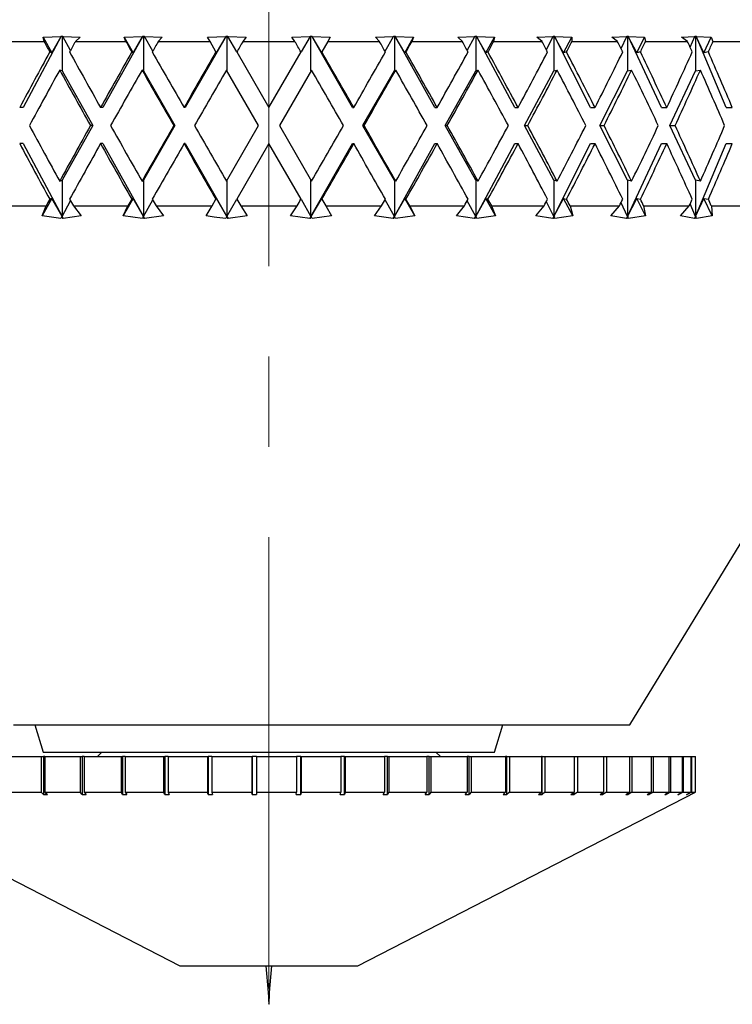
# Model space of a CAD drawing. Header units: inches. Extents: x 2.6 to 39.6, y 3.9 to 32.3.
# Tile 60 of 74: x 36.157 to 36.946, y 11.425 to 12.516. Entities that reach past the tile are written whole.
import ezdxf

# ---------------------------------------------------------------- set-up
doc = ezdxf.new("R2010")
doc.units = ezdxf.units.IN
doc.header["$MEASUREMENT"] = 0
doc.linetypes.add('CENTERX2', pattern=[0.8, 0.5, -0.1, 0.1, -0.1])

msp = doc.modelspace()

# ---------------------------------------------------------------- linework, layer by layer
at = {"color": 7, "linetype": 'CENTERX2', "lineweight": 18}
msp.add_line((36.4326, 11.4429), (36.4326, 24.8349), dxfattribs=at)
at = {"color": 7, "linetype": 'Continuous', "lineweight": 25}
for p, q in [((36.1298, 12.4918), (36.1836, 12.4918)), ((36.2026, 12.4978), (36.1602, 12.4188)), ((36.1827, 12.4966), (36.2025, 12.4977)), ((36.1836, 12.4918), (36.1827, 12.4966)), ((36.1827, 12.4966), (36.1923, 12.4795)), ((36.1923, 12.4795), (36.2025, 12.4977)), ((36.2025, 12.4977), (36.2026, 12.4978)), ((36.2026, 12.4978), (36.2035, 12.4978)), ((36.2035, 12.4978), (36.2044, 12.4978)), ((36.2035, 12.4978), (36.2035, 12.4595)), ((36.2044, 12.4978), (36.2044, 12.4977)), ((36.2044, 12.4977), (36.2234, 12.4966)), ((36.2129, 12.4821), (36.2044, 12.4977)), ((36.2234, 12.4966), (36.2182, 12.4918)), ((36.2182, 12.4918), (36.2743, 12.4918)), ((36.2928, 12.4978), (36.2486, 12.4188)), ((36.2724, 12.4966), (36.2927, 12.4977)), ((36.2743, 12.4918), (36.2724, 12.4966)), ((36.2724, 12.4966), (36.2822, 12.4795)), ((36.2822, 12.4795), (36.2927, 12.4977)), ((36.2927, 12.4977), (36.2928, 12.4978)), ((36.2928, 12.4978), (36.2937, 12.4978)), ((36.2937, 12.4978), (36.2946, 12.4978)), ((36.2937, 12.4978), (36.2937, 12.4595)), ((36.2946, 12.4978), (36.2947, 12.4977)), ((36.2947, 12.4977), (36.3145, 12.4966)), ((36.304, 12.4812), (36.2947, 12.4977)), ((36.3145, 12.4966), (36.31, 12.4918)), ((36.31, 12.4918), (36.3674, 12.4918)), ((36.3851, 12.4978), (36.3399, 12.4188)), ((36.3646, 12.4966), (36.3851, 12.4977)), ((36.3674, 12.4918), (36.3646, 12.4966)), ((36.374, 12.4804), (36.3674, 12.4918)), ((36.3745, 12.4795), (36.3851, 12.4977)), ((36.3851, 12.4978), (36.3861, 12.4978)), ((36.3851, 12.4977), (36.3851, 12.4978)), ((36.3861, 12.4978), (36.387, 12.4978)), ((36.3861, 12.4978), (36.3861, 12.4595)), ((36.387, 12.4978), (36.3871, 12.4977)), ((36.3871, 12.4977), (36.4073, 12.4966)), ((36.3971, 12.4804), (36.3871, 12.4977)), ((36.4073, 12.4966), (36.4037, 12.4918)), ((36.4037, 12.4918), (36.4615, 12.4918)), ((36.4579, 12.4966), (36.4782, 12.4977)), ((36.4615, 12.4918), (36.4579, 12.4966)), ((36.4782, 12.4977), (36.4682, 12.4804)), ((36.4782, 12.4978), (36.4792, 12.4978)), ((36.4782, 12.4977), (36.4782, 12.4978)), ((36.4792, 12.4978), (36.4801, 12.4978)), ((36.4792, 12.4595), (36.4792, 12.4978)), ((36.4801, 12.4978), (36.4802, 12.4977)), ((36.5254, 12.4188), (36.4801, 12.4978)), ((36.4802, 12.4977), (36.5006, 12.4966)), ((36.4802, 12.4977), (36.4908, 12.4795)), ((36.4979, 12.4918), (36.4913, 12.4804)), ((36.5006, 12.4966), (36.4979, 12.4918)), ((36.4979, 12.4918), (36.5552, 12.4918)), ((36.5508, 12.4966), (36.5706, 12.4977)), ((36.5552, 12.4918), (36.5508, 12.4966)), ((36.5613, 12.4812), (36.5706, 12.4977)), ((36.5706, 12.4978), (36.5716, 12.4978)), ((36.5706, 12.4977), (36.5706, 12.4978)), ((36.5716, 12.4978), (36.5725, 12.4978)), ((36.5716, 12.4978), (36.5716, 12.4595)), ((36.5725, 12.4978), (36.5725, 12.4977)), ((36.6166, 12.4188), (36.5725, 12.4978)), ((36.5725, 12.4977), (36.5928, 12.4966)), ((36.5831, 12.4795), (36.5725, 12.4977)), ((36.5831, 12.4795), (36.5928, 12.4966)), ((36.5928, 12.4966), (36.591, 12.4918)), ((36.591, 12.4918), (36.647, 12.4918)), ((36.6418, 12.4966), (36.6608, 12.4977)), ((36.647, 12.4918), (36.6418, 12.4966)), ((36.6524, 12.4821), (36.6608, 12.4977)), ((36.6608, 12.4978), (36.6617, 12.4978)), ((36.6608, 12.4977), (36.6608, 12.4978)), ((36.6617, 12.4978), (36.6626, 12.4978)), ((36.6617, 12.4978), (36.6617, 12.4595)), ((36.6626, 12.4978), (36.6627, 12.4977)), ((36.705, 12.4188), (36.6626, 12.4978)), ((36.6627, 12.4977), (36.6825, 12.4966)), ((36.673, 12.4795), (36.6627, 12.4977)), ((36.673, 12.4795), (36.6825, 12.4966)), ((36.6825, 12.4966), (36.6816, 12.4918)), ((36.6816, 12.4918), (36.7354, 12.4918)), ((36.7295, 12.4966), (36.7474, 12.4977)), ((36.7354, 12.4918), (36.7295, 12.4966)), ((36.74, 12.4831), (36.7474, 12.4977)), ((36.7474, 12.4978), (36.7483, 12.4978)), ((36.7474, 12.4977), (36.7474, 12.4978)), ((36.7483, 12.4978), (36.7491, 12.4978)), ((36.7483, 12.4978), (36.7483, 12.4595)), ((36.7491, 12.4978), (36.7492, 12.4977)), ((36.7891, 12.4188), (36.7491, 12.4978)), ((36.7492, 12.4977), (36.7683, 12.4966)), ((36.7591, 12.4795), (36.7492, 12.4977)), ((36.7591, 12.4795), (36.7683, 12.4966)), ((36.7683, 12.4966), (36.7683, 12.4918)), ((36.7683, 12.4918), (36.819, 12.4918)), ((36.8126, 12.4966), (36.8291, 12.4977)), ((36.819, 12.4918), (36.8126, 12.4966)), ((36.8228, 12.4843), (36.8291, 12.4977)), ((36.8291, 12.4978), (36.8299, 12.4978)), ((36.8291, 12.4977), (36.8291, 12.4978)), ((36.8299, 12.4978), (36.8307, 12.4978)), ((36.8299, 12.4978), (36.8299, 12.4595)), ((36.8307, 12.4978), (36.8308, 12.4977)), ((36.8676, 12.4188), (36.8307, 12.4978)), ((36.8308, 12.4977), (36.8487, 12.4966)), ((36.8401, 12.4795), (36.8308, 12.4977)), ((36.8401, 12.4795), (36.8487, 12.4966)), ((36.8487, 12.4966), (36.8497, 12.4918)), ((36.8497, 12.4918), (36.8965, 12.4918)), ((36.8896, 12.4966), (36.9045, 12.4977)), ((36.8965, 12.4918), (36.8896, 12.4966)), ((36.8994, 12.4856), (36.9045, 12.4977)), ((36.9045, 12.4978), (36.9052, 12.4978)), ((36.9045, 12.4977), (36.9045, 12.4978)), ((36.9052, 12.4978), (36.9059, 12.4978)), ((36.9052, 12.4978), (36.9052, 12.4595)), ((36.9059, 12.4978), (36.9061, 12.4977)), ((36.9392, 12.4188), (36.9059, 12.4978)), ((36.9061, 12.4977), (36.9226, 12.4966)), ((36.9146, 12.4795), (36.9061, 12.4977)), ((36.9146, 12.4795), (36.9226, 12.4966)), ((36.9226, 12.4966), (36.9246, 12.4918)), ((36.9246, 12.4918), (36.9667, 12.4918)), ((36.1899, 12.4804), (36.1923, 12.4795)), ((36.2807, 12.4804), (36.2822, 12.4795)), ((36.374, 12.4804), (36.3745, 12.4795)), ((36.3971, 12.4804), (36.4326, 12.4188)), ((36.4326, 12.4188), (36.4682, 12.4804)), ((36.4908, 12.4795), (36.4913, 12.4804)), ((36.5845, 12.4804), (36.5831, 12.4795)), ((36.6754, 12.4804), (36.673, 12.4795)), ((36.7624, 12.4804), (36.7591, 12.4795)), ((36.8442, 12.4804), (36.8401, 12.4795)), ((36.9195, 12.4804), (36.9146, 12.4795)), ((36.2035, 12.4595), (36.2009, 12.4604)), ((36.2035, 12.4595), (36.2374, 12.3988)), ((36.2937, 12.4595), (36.2921, 12.4604)), ((36.2937, 12.4595), (36.3284, 12.3988)), ((36.4211, 12.3988), (36.3855, 12.4604)), ((36.4797, 12.4604), (36.4442, 12.3988)), ((36.5368, 12.3988), (36.5716, 12.4595)), ((36.5716, 12.4595), (36.5732, 12.4604)), ((36.6278, 12.3988), (36.6617, 12.4595)), ((36.6617, 12.4595), (36.6644, 12.4604)), ((36.7158, 12.3988), (36.7483, 12.4595)), ((36.7483, 12.4595), (36.752, 12.4604)), ((36.7992, 12.3988), (36.8299, 12.4595)), ((36.8299, 12.4595), (36.8345, 12.4604)), ((36.8769, 12.3988), (36.9052, 12.4595)), ((36.9052, 12.4595), (36.9107, 12.4604)), ((36.1602, 12.4188), (36.1565, 12.4188)), ((36.2486, 12.4188), (36.2461, 12.4188)), ((36.3399, 12.4188), (36.3386, 12.4188)), ((36.5254, 12.4188), (36.5266, 12.4188)), ((36.6166, 12.4188), (36.6191, 12.4188)), ((36.705, 12.4188), (36.7087, 12.4188)), ((36.7891, 12.4188), (36.7939, 12.4188)), ((36.8676, 12.4188), (36.8735, 12.4188)), ((36.9392, 12.4188), (36.946, 12.4188)), ((36.2374, 12.3988), (36.2035, 12.3382)), ((36.2374, 12.3988), (36.2349, 12.3988)), ((36.3284, 12.3988), (36.2937, 12.3382)), ((36.3284, 12.3988), (36.3272, 12.3988)), ((36.3855, 12.3373), (36.4211, 12.3988)), ((36.4442, 12.3988), (36.4797, 12.3373)), ((36.5368, 12.3988), (36.5381, 12.3988)), ((36.5716, 12.3382), (36.5368, 12.3988)), ((36.6617, 12.3382), (36.6278, 12.3988)), ((36.6278, 12.3988), (36.6303, 12.3988)), ((36.7483, 12.3382), (36.7158, 12.3988)), ((36.7158, 12.3988), (36.7194, 12.3988)), ((36.8299, 12.3382), (36.7992, 12.3988)), ((36.7992, 12.3988), (36.804, 12.3988)), ((36.9052, 12.3382), (36.8769, 12.3988)), ((36.8769, 12.3988), (36.8827, 12.3988)), ((36.1602, 12.3788), (36.1565, 12.3788)), ((36.1602, 12.3788), (36.2035, 12.2982)), ((36.2486, 12.3788), (36.2461, 12.3788)), ((36.2486, 12.3788), (36.2937, 12.2982)), ((36.3399, 12.3788), (36.3386, 12.3788)), ((36.3399, 12.3788), (36.3861, 12.2982)), ((36.4326, 12.3788), (36.3971, 12.3173)), ((36.4682, 12.3173), (36.4326, 12.3788)), ((36.4792, 12.2982), (36.5254, 12.3788)), ((36.5254, 12.3788), (36.5266, 12.3788)), ((36.5716, 12.2982), (36.6166, 12.3788)), ((36.6166, 12.3788), (36.6191, 12.3788)), ((36.6617, 12.2982), (36.705, 12.3788)), ((36.705, 12.3788), (36.7087, 12.3788)), ((36.7483, 12.2982), (36.7891, 12.3788)), ((36.7891, 12.3788), (36.7939, 12.3788)), ((36.8299, 12.2982), (36.8676, 12.3788)), ((36.8676, 12.3788), (36.8735, 12.3788)), ((36.9052, 12.2982), (36.9392, 12.3788)), ((36.9392, 12.3788), (36.946, 12.3788)), ((36.2009, 12.3373), (36.2035, 12.3382)), ((36.2035, 12.3382), (36.2035, 12.2982)), ((36.2921, 12.3373), (36.2937, 12.3382)), ((36.2937, 12.3382), (36.2937, 12.2982)), ((36.3861, 12.3382), (36.3861, 12.2982)), ((36.4792, 12.2982), (36.4792, 12.3382)), ((36.5732, 12.3373), (36.5716, 12.3382)), ((36.5716, 12.3382), (36.5716, 12.2982)), ((36.6617, 12.3382), (36.6617, 12.2982)), ((36.6644, 12.3373), (36.6617, 12.3382)), ((36.7483, 12.3382), (36.7483, 12.2982)), ((36.752, 12.3373), (36.7483, 12.3382)), ((36.8299, 12.3382), (36.8299, 12.2982)), ((36.8345, 12.3373), (36.8299, 12.3382)), ((36.9052, 12.3382), (36.9052, 12.2982)), ((36.9107, 12.3373), (36.9052, 12.3382)), ((36.1923, 12.3181), (36.1814, 12.2987)), ((36.1923, 12.3181), (36.1899, 12.3173)), ((36.2035, 12.2982), (36.1923, 12.3181)), ((36.2035, 12.2982), (36.2129, 12.3155)), ((36.2822, 12.3181), (36.2711, 12.2987)), ((36.2822, 12.3181), (36.2807, 12.3173)), ((36.2937, 12.2982), (36.2822, 12.3181)), ((36.2937, 12.2982), (36.304, 12.3164)), ((36.3697, 12.3098), (36.374, 12.3173)), ((36.3745, 12.3181), (36.374, 12.3173)), ((36.3861, 12.2982), (36.3745, 12.3181)), ((36.3861, 12.2982), (36.3971, 12.3173)), ((36.4682, 12.3173), (36.4792, 12.2982)), ((36.4908, 12.3181), (36.4792, 12.2982)), ((36.4913, 12.3173), (36.4908, 12.3181)), ((36.4913, 12.3173), (36.4956, 12.3098)), ((36.5716, 12.2982), (36.5613, 12.3164)), ((36.5716, 12.2982), (36.5831, 12.3181)), ((36.5831, 12.3181), (36.5845, 12.3173)), ((36.5942, 12.2987), (36.5831, 12.3181)), ((36.6617, 12.2982), (36.6524, 12.3155)), ((36.6617, 12.2982), (36.673, 12.3181)), ((36.673, 12.3181), (36.6754, 12.3173)), ((36.6838, 12.2987), (36.673, 12.3181)), ((36.7483, 12.2982), (36.7591, 12.3181)), ((36.7591, 12.3181), (36.7624, 12.3173)), ((36.7695, 12.2987), (36.7591, 12.3181)), ((36.8299, 12.2982), (36.8401, 12.3181)), ((36.8401, 12.3181), (36.8442, 12.3173)), ((36.8499, 12.2987), (36.8401, 12.3181)), ((36.9052, 12.2982), (36.9146, 12.3181)), ((36.9146, 12.3181), (36.9195, 12.3173)), ((36.9237, 12.2987), (36.9146, 12.3181)), ((36.1277, 12.3098), (36.1858, 12.3098)), ((36.1814, 12.2987), (36.1858, 12.3098)), ((36.216, 12.3098), (36.2247, 12.2987)), ((36.216, 12.3098), (36.2765, 12.3098)), ((36.2711, 12.2987), (36.2765, 12.3098)), ((36.3077, 12.3098), (36.3158, 12.2987)), ((36.3077, 12.3098), (36.3697, 12.3098)), ((36.3633, 12.2987), (36.3697, 12.3098)), ((36.4014, 12.3098), (36.4087, 12.2987)), ((36.4014, 12.3098), (36.4638, 12.3098)), ((36.4566, 12.2987), (36.4638, 12.3098)), ((36.4956, 12.3098), (36.502, 12.2987)), ((36.4956, 12.3098), (36.5575, 12.3098)), ((36.5495, 12.2987), (36.5575, 12.3098)), ((36.5887, 12.3098), (36.5942, 12.2987)), ((36.5887, 12.3098), (36.6492, 12.3098)), ((36.6406, 12.2987), (36.6492, 12.3098)), ((36.6794, 12.3098), (36.6838, 12.2987)), ((36.6794, 12.3098), (36.7375, 12.3098)), ((36.7283, 12.2987), (36.7375, 12.3098)), ((36.7483, 12.2982), (36.74, 12.3145)), ((36.7663, 12.3098), (36.7695, 12.2987)), ((36.7663, 12.3098), (36.821, 12.3098)), ((36.8115, 12.2987), (36.821, 12.3098)), ((36.8299, 12.2982), (36.8228, 12.3134)), ((36.8478, 12.3098), (36.8499, 12.2987)), ((36.8478, 12.3098), (36.8983, 12.3098)), ((36.8886, 12.2987), (36.8983, 12.3098)), ((36.9052, 12.2982), (36.8994, 12.3121)), ((36.9228, 12.3098), (36.9237, 12.2987)), ((36.9228, 12.3098), (36.9683, 12.3098)), ((36.2022, 12.2959), (36.1814, 12.2987)), ((36.2031, 12.298), (36.2022, 12.2959)), ((36.2031, 12.298), (36.2035, 12.2982)), ((36.2047, 12.2959), (36.2031, 12.298)), ((36.2035, 12.2982), (36.2047, 12.2959)), ((36.2247, 12.2987), (36.2047, 12.2959)), ((36.2924, 12.2959), (36.2711, 12.2987)), ((36.2934, 12.298), (36.2924, 12.2959)), ((36.2934, 12.298), (36.2937, 12.2982)), ((36.2949, 12.2959), (36.2934, 12.298)), ((36.2937, 12.2982), (36.2949, 12.2959)), ((36.3158, 12.2987), (36.2949, 12.2959)), ((36.386, 12.298), (36.3848, 12.2959)), ((36.386, 12.298), (36.3861, 12.2982)), ((36.3874, 12.2959), (36.386, 12.298)), ((36.3861, 12.2982), (36.3874, 12.2959)), ((36.4087, 12.2987), (36.3874, 12.2959)), ((36.4779, 12.2959), (36.4566, 12.2987)), ((36.4779, 12.2959), (36.4792, 12.2982)), ((36.4793, 12.298), (36.4779, 12.2959)), ((36.4792, 12.2982), (36.4793, 12.298)), ((36.4805, 12.2959), (36.4793, 12.298)), ((36.502, 12.2987), (36.4805, 12.2959)), ((36.5703, 12.2959), (36.5495, 12.2987)), ((36.5703, 12.2959), (36.5716, 12.2982)), ((36.5718, 12.298), (36.5703, 12.2959)), ((36.5718, 12.298), (36.5716, 12.2982)), ((36.5729, 12.2959), (36.5718, 12.298)), ((36.5942, 12.2987), (36.5729, 12.2959)), ((36.6605, 12.2959), (36.6406, 12.2987)), ((36.6605, 12.2959), (36.6617, 12.2982)), ((36.6622, 12.298), (36.6605, 12.2959)), ((36.6622, 12.298), (36.6617, 12.2982)), ((36.663, 12.2959), (36.6622, 12.298)), ((36.6838, 12.2987), (36.663, 12.2959)), ((36.7472, 12.2959), (36.7283, 12.2987)), ((36.7472, 12.2959), (36.7483, 12.2982)), ((36.7489, 12.298), (36.7472, 12.2959)), ((36.7489, 12.298), (36.7483, 12.2982)), ((36.7495, 12.2959), (36.7489, 12.298)), ((36.7695, 12.2987), (36.7495, 12.2959)), ((36.8289, 12.2959), (36.8115, 12.2987)), ((36.8289, 12.2959), (36.8299, 12.2982)), ((36.8306, 12.298), (36.8289, 12.2959)), ((36.8306, 12.298), (36.8299, 12.2982)), ((36.8311, 12.2959), (36.8306, 12.298)), ((36.8499, 12.2987), (36.8311, 12.2959)), ((36.8326, 11.7348), (37.1755, 12.298)), ((36.9043, 12.2959), (36.8886, 12.2987)), ((36.9043, 12.2959), (36.9052, 12.2982)), ((36.9061, 12.298), (36.9043, 12.2959)), ((36.9061, 12.298), (36.9052, 12.2982)), ((36.9063, 12.2959), (36.9061, 12.298)), ((36.9237, 12.2987), (36.9063, 12.2959)), ((36.1498, 11.7348), (36.7155, 11.7348)), ((36.1734, 11.7348), (36.1826, 11.7048)), ((36.6826, 11.7048), (36.6918, 11.7348)), ((36.7155, 11.7348), (36.8326, 11.7348)), ((36.1826, 11.7048), (36.6826, 11.7048)), ((36.2476, 11.7048), (36.2426, 11.6998)), ((36.6226, 11.6998), (36.6176, 11.7048)), ((36.1438, 11.6998), (36.1803, 11.6998)), ((36.1803, 11.6998), (36.1803, 11.6604)), ((36.1803, 11.6998), (36.1829, 11.6998)), ((36.1829, 11.6998), (36.1829, 11.6579)), ((36.1845, 11.6998), (36.1829, 11.6998)), ((36.1845, 11.6998), (36.1845, 11.6604)), ((36.1845, 11.6998), (36.2234, 11.6998)), ((36.2234, 11.6998), (36.2234, 11.6604)), ((36.2234, 11.6998), (36.2256, 11.6998)), ((36.2256, 11.6998), (36.2256, 11.6579)), ((36.2279, 11.6998), (36.2256, 11.6998)), ((36.2279, 11.6998), (36.2279, 11.6604)), ((36.2279, 11.6998), (36.2688, 11.6998)), ((36.2688, 11.6998), (36.2688, 11.6604)), ((36.2688, 11.6998), (36.2706, 11.6998)), ((36.2706, 11.6998), (36.2706, 11.6579)), ((36.2735, 11.6998), (36.2706, 11.6998)), ((36.2735, 11.6998), (36.2735, 11.6604)), ((36.2735, 11.6998), (36.316, 11.6998)), ((36.316, 11.6998), (36.316, 11.6604)), ((36.316, 11.6998), (36.3173, 11.6998)), ((36.3173, 11.6998), (36.3173, 11.6579)), ((36.3209, 11.6998), (36.3173, 11.6998)), ((36.3209, 11.6998), (36.3209, 11.6604)), ((36.3209, 11.6998), (36.3645, 11.6998)), ((36.3645, 11.6998), (36.3645, 11.6604)), ((36.3645, 11.6998), (36.3653, 11.6998)), ((36.3653, 11.6998), (36.3653, 11.6579)), ((36.3695, 11.6998), (36.3653, 11.6998)), ((36.3695, 11.6998), (36.3695, 11.6604)), ((36.3695, 11.6998), (36.4138, 11.6998)), ((36.4138, 11.6998), (36.4138, 11.6604)), ((36.4138, 11.6998), (36.414, 11.6998)), ((36.414, 11.6998), (36.414, 11.6579)), ((36.4188, 11.6998), (36.414, 11.6998)), ((36.4188, 11.6998), (36.4188, 11.6604)), ((36.4188, 11.6998), (36.4633, 11.6998)), ((36.4633, 11.6998), (36.4633, 11.6604)), ((36.4679, 11.6998), (36.4633, 11.6998)), ((36.4679, 11.6579), (36.4679, 11.6998)), ((36.4679, 11.6998), (36.4682, 11.6998)), ((36.4682, 11.6998), (36.4682, 11.6604)), ((36.4682, 11.6998), (36.5124, 11.6998)), ((36.5124, 11.6998), (36.5124, 11.6604)), ((36.5165, 11.6998), (36.5124, 11.6998)), ((36.5165, 11.6579), (36.5165, 11.6998)), ((36.5165, 11.6998), (36.5173, 11.6998)), ((36.5173, 11.6998), (36.5173, 11.6604)), ((36.5173, 11.6998), (36.5606, 11.6998)), ((36.5606, 11.6998), (36.5606, 11.6604)), ((36.5641, 11.6998), (36.5606, 11.6998)), ((36.5641, 11.6579), (36.5641, 11.6998)), ((36.5641, 11.6998), (36.5654, 11.6998)), ((36.5654, 11.6998), (36.5654, 11.6604)), ((36.5654, 11.6998), (36.6075, 11.6998)), ((36.6075, 11.6998), (36.6075, 11.6604)), ((36.6102, 11.6998), (36.6075, 11.6998)), ((36.6102, 11.6579), (36.6102, 11.6998)), ((36.6102, 11.6998), (36.6121, 11.6998)), ((36.6121, 11.6998), (36.6121, 11.6604)), ((36.6121, 11.6998), (36.6524, 11.6998)), ((36.6524, 11.6998), (36.6524, 11.6604)), ((36.6545, 11.6998), (36.6524, 11.6998)), ((36.6545, 11.6579), (36.6545, 11.6998)), ((36.6545, 11.6998), (36.6568, 11.6998)), ((36.6568, 11.6998), (36.6568, 11.6604)), ((36.6568, 11.6998), (36.6949, 11.6998)), ((36.6949, 11.6998), (36.6949, 11.6604)), ((36.6963, 11.6998), (36.6949, 11.6998)), ((36.6963, 11.6579), (36.6963, 11.6998)), ((36.6963, 11.6998), (36.699, 11.6998)), ((36.699, 11.6998), (36.699, 11.6604)), ((36.699, 11.6998), (36.7345, 11.6998)), ((36.7345, 11.6998), (36.7345, 11.6604)), ((36.7352, 11.6998), (36.7345, 11.6998)), ((36.7352, 11.6579), (36.7352, 11.6998)), ((36.7352, 11.6998), (36.7384, 11.6998)), ((36.7384, 11.6998), (36.7384, 11.6604)), ((36.7384, 11.6998), (36.7709, 11.6998)), ((36.7709, 11.6998), (36.7709, 11.6604)), ((36.7709, 11.6998), (36.7744, 11.6998)), ((36.7744, 11.6998), (36.7744, 11.6604)), ((36.7744, 11.6998), (36.8035, 11.6998)), ((36.8035, 11.6998), (36.8035, 11.6604)), ((36.8035, 11.6998), (36.8066, 11.6998)), ((36.8066, 11.6998), (36.8066, 11.6604)), ((36.8066, 11.6998), (36.8321, 11.6998)), ((36.8321, 11.6998), (36.8321, 11.6604)), ((36.8321, 11.6998), (36.8347, 11.6998)), ((36.8347, 11.6998), (36.8347, 11.6604)), ((36.8347, 11.6998), (36.8563, 11.6998)), ((36.8563, 11.6998), (36.8563, 11.6604)), ((36.8563, 11.6998), (36.8585, 11.6998)), ((36.8585, 11.6998), (36.8585, 11.6604)), ((36.8585, 11.6998), (36.8758, 11.6998)), ((36.8758, 11.6998), (36.8758, 11.6604)), ((36.8758, 11.6998), (36.8775, 11.6998)), ((36.8775, 11.6998), (36.8775, 11.6604)), ((36.8775, 11.6998), (36.8905, 11.6998)), ((36.8905, 11.6998), (36.8905, 11.6604)), ((36.8905, 11.6998), (36.8917, 11.6998)), ((36.8917, 11.6998), (36.8917, 11.6604)), ((36.8917, 11.6998), (36.9002, 11.6998)), ((36.9002, 11.6998), (36.9002, 11.6604)), ((36.9002, 11.6998), (36.9009, 11.6998)), ((36.9009, 11.6998), (36.9009, 11.6604)), ((36.9009, 11.6998), (36.9047, 11.6998)), ((36.9047, 11.6998), (36.9047, 11.6604)), ((36.9047, 11.6998), (36.9049, 11.6998)), ((36.9049, 11.6998), (36.9049, 11.6604)), ((36.9049, 11.6998), (36.9051, 11.6998)), ((36.9051, 11.6604), (36.9051, 11.6998)), ((35.9601, 11.6604), (36.3341, 11.4681)), ((36.1438, 11.6604), (36.1803, 11.6604)), ((36.1829, 11.6579), (36.1803, 11.6604)), ((36.1829, 11.6579), (36.1872, 11.6579)), ((36.1845, 11.6604), (36.1872, 11.6579)), ((36.1845, 11.6604), (36.2234, 11.6604)), ((36.2256, 11.6579), (36.2234, 11.6604)), ((36.2256, 11.6579), (36.2301, 11.6579)), ((36.2279, 11.6604), (36.2301, 11.6579)), ((36.2279, 11.6604), (36.2688, 11.6604)), ((36.2706, 11.6579), (36.2688, 11.6604)), ((36.2706, 11.6579), (36.2752, 11.6579)), ((36.2735, 11.6604), (36.2752, 11.6579)), ((36.2735, 11.6604), (36.316, 11.6604)), ((36.3173, 11.6579), (36.316, 11.6604)), ((36.3173, 11.6579), (36.3221, 11.6579)), ((36.3209, 11.6604), (36.3221, 11.6579)), ((36.3209, 11.6604), (36.3645, 11.6604)), ((36.3653, 11.6579), (36.3645, 11.6604)), ((36.3653, 11.6579), (36.3702, 11.6579)), ((36.3695, 11.6604), (36.3702, 11.6579)), ((36.3695, 11.6604), (36.4138, 11.6604)), ((36.414, 11.6579), (36.4138, 11.6604)), ((36.414, 11.6579), (36.419, 11.6579)), ((36.4188, 11.6604), (36.419, 11.6579)), ((36.4188, 11.6604), (36.4633, 11.6604)), ((36.4629, 11.6579), (36.4633, 11.6604)), ((36.4682, 11.6604), (36.4679, 11.6579)), ((36.4682, 11.6604), (36.5124, 11.6604)), ((36.5115, 11.6579), (36.5124, 11.6604)), ((36.5115, 11.6579), (36.5165, 11.6579)), ((36.5173, 11.6604), (36.5165, 11.6579)), ((36.5173, 11.6604), (36.5606, 11.6604)), ((36.5311, 11.4681), (36.9051, 11.6604)), ((36.5593, 11.6579), (36.5606, 11.6604)), ((36.5593, 11.6579), (36.5641, 11.6579)), ((36.5654, 11.6604), (36.5641, 11.6579)), ((36.5654, 11.6604), (36.6075, 11.6604)), ((36.6056, 11.6579), (36.6075, 11.6604)), ((36.6056, 11.6579), (36.6102, 11.6579)), ((36.6121, 11.6604), (36.6102, 11.6579)), ((36.6121, 11.6604), (36.6524, 11.6604)), ((36.6501, 11.6579), (36.6524, 11.6604)), ((36.6501, 11.6579), (36.6545, 11.6579)), ((36.6568, 11.6604), (36.6545, 11.6579)), ((36.6568, 11.6604), (36.6949, 11.6604)), ((36.6921, 11.6579), (36.6949, 11.6604)), ((36.6921, 11.6579), (36.6963, 11.6579)), ((36.699, 11.6604), (36.6963, 11.6579)), ((36.699, 11.6604), (36.7345, 11.6604)), ((36.7313, 11.6579), (36.7345, 11.6604)), ((36.7313, 11.6579), (36.7352, 11.6579)), ((36.7384, 11.6604), (36.7352, 11.6579)), ((36.7384, 11.6604), (36.7709, 11.6604)), ((36.7673, 11.6579), (36.7709, 11.6604)), ((36.7673, 11.6579), (36.7708, 11.6579)), ((36.7744, 11.6604), (36.7708, 11.6579)), ((36.7708, 11.6579), (36.7708, 11.6604)), ((36.7744, 11.6604), (36.8035, 11.6604)), ((36.7996, 11.6579), (36.8035, 11.6604)), ((36.7996, 11.6579), (36.8027, 11.6579)), ((36.8066, 11.6604), (36.8027, 11.6579)), ((36.8027, 11.6579), (36.8027, 11.6599)), ((36.8066, 11.6604), (36.8321, 11.6604)), ((36.8279, 11.6579), (36.8321, 11.6604)), ((36.8279, 11.6579), (36.8305, 11.6579)), ((36.8347, 11.6604), (36.8305, 11.6579)), ((36.8305, 11.6579), (36.8305, 11.6595)), ((36.8347, 11.6604), (36.8563, 11.6604)), ((36.8518, 11.6579), (36.8563, 11.6604)), ((36.8518, 11.6579), (36.854, 11.6579)), ((36.8585, 11.6604), (36.854, 11.6579)), ((36.854, 11.6579), (36.854, 11.6591)), ((36.8585, 11.6604), (36.8758, 11.6604)), ((36.8711, 11.6579), (36.8758, 11.6604)), ((36.8711, 11.6579), (36.8729, 11.6579)), ((36.8775, 11.6604), (36.8729, 11.6579)), ((36.8729, 11.6579), (36.8729, 11.6588)), ((36.8775, 11.6604), (36.8905, 11.6604)), ((36.8857, 11.6579), (36.8905, 11.6604)), ((36.8857, 11.6579), (36.8869, 11.6579)), ((36.8917, 11.6604), (36.8869, 11.6579)), ((36.8869, 11.6579), (36.8869, 11.6585)), ((36.8917, 11.6604), (36.9002, 11.6604)), ((36.8952, 11.6579), (36.9002, 11.6604)), ((36.8952, 11.6579), (36.896, 11.6579)), ((36.9009, 11.6604), (36.896, 11.6579)), ((36.896, 11.6579), (36.896, 11.6582)), ((36.8997, 11.6579), (36.9047, 11.6604)), ((36.8997, 11.6579), (36.8999, 11.6579)), ((36.9049, 11.6604), (36.8999, 11.6579)), ((36.8999, 11.6579), (36.8999, 11.658)), ((36.9009, 11.6604), (36.9047, 11.6604)), ((36.9049, 11.6604), (36.9051, 11.6604)), ((36.3341, 11.4681), (36.5311, 11.4681)), ((36.4293, 11.4681), (36.4318, 11.4384)), ((36.4334, 11.4384), (36.4359, 11.4681))]:
    msp.add_line(p, q, dxfattribs=at)
for centre, major_axis, ratio, start_param, end_param in [((36.4326, 12.3788), (-0.7366, 1.2966), 0.108964, 1.421885, 1.430714), ((36.4326, 12.3788), (0.7195, 1.2937), 0.163673, 1.574486, 1.583314), ((36.4326, 12.3788), (-0.7467, 1.2984), 0.054432, 1.452418, 1.461246), ((36.4326, 12.3788), (0.7366, 1.2966), 0.108964, 1.545533, 1.554361), ((36.4326, 12.3788), (0.7467, 1.2984), 0.054432, 1.515001, 1.523829), ((36.4326, 12.3788), (-0.7467, 1.2984), 0.054432, 4.759356, 4.768185), ((36.4326, 12.3788), (-0.7366, 1.2966), 0.108964, 4.728824, 4.737652), ((36.4326, 12.3788), (0.7467, 1.2984), 0.054432, 4.821939, 4.830768), ((36.4326, 12.3788), (-0.7195, 1.2937), 0.163673, 4.699871, 4.708699), ((36.4326, 12.3788), (0.7366, 1.2966), 0.108964, 4.852472, 4.8613), ((36.4326, 12.3788), (-0.695, 1.2901), 0.218571, 4.673447, 4.682275), ((36.4326, 12.3788), (0.7195, 1.2937), 0.163673, 4.881425, 4.890253), ((36.4326, 12.3788), (-0.6623, 1.2863), 0.273566, 4.650713, 4.659541), ((36.4326, 12.3788), (0.695, 1.2901), 0.218571, 4.907849, 4.916677), ((36.4326, 12.3788), (-0.6205, 1.283), 0.328382, 4.633145, 4.641973), ((36.4326, 12.3788), (0.6623, 1.2863), 0.273566, 4.930583, 4.939411), ((36.4326, 12.4188), (0.7195, 1.2937), 0.163673, 1.614169, 1.661573), ((36.4326, 12.4188), (-0.7366, 1.2966), 0.108964, 1.461568, 1.508973), ((36.4326, 12.4188), (0.7366, 1.2966), 0.108964, 1.585215, 1.63262), ((36.4326, 12.4188), (-0.7467, 1.2984), 0.054432, 1.4921, 1.539505), ((36.4326, 12.4188), (0.7467, 1.2984), 0.054432, 1.554683, 1.602088), ((36.4326, 12.4188), (-0.7467, 1.2984), 0.054432, 4.681098, 4.728502), ((36.4326, 12.4188), (0.7467, 1.2984), 0.054432, 4.74368, 4.791085), ((36.4326, 12.4188), (-0.7366, 1.2966), 0.108964, 4.650565, 4.69797), ((36.4326, 12.4188), (0.7366, 1.2966), 0.108964, 4.774213, 4.821618), ((36.4326, 12.4188), (-0.7195, 1.2937), 0.163673, 4.621612, 4.669017), ((36.4326, 12.4188), (0.7195, 1.2937), 0.163673, 4.803166, 4.850571), ((36.4326, 12.4188), (-0.695, 1.2901), 0.218571, 4.595188, 4.642592), ((36.4326, 12.4188), (0.695, 1.2901), 0.218571, 4.82959, 4.876995), ((36.4326, 12.4188), (-0.6623, 1.2863), 0.273566, 4.572454, 4.619859), ((36.4326, 12.4188), (0.6623, 1.2863), 0.273566, 4.852324, 4.899729), ((36.4326, 12.4188), (-0.6205, 1.283), 0.328382, 4.554886, 4.602291), ((36.4326, 12.3788), (0.7195, 1.2937), 0.163673, 1.598741, 1.646177), ((36.4326, 12.3788), (-0.7366, 1.2966), 0.108964, 1.446141, 1.493576), ((36.4326, 12.3788), (0.7366, 1.2966), 0.108964, 1.569788, 1.617224), ((36.4326, 12.3788), (-0.7467, 1.2984), 0.054432, 1.476673, 1.524108), ((36.4326, 12.3788), (0.7467, 1.2984), 0.054432, 1.539256, 1.586691), ((36.4326, 12.3788), (-0.7467, 1.2984), 0.054432, 4.696494, 4.743929), ((36.4326, 12.3788), (0.7467, 1.2984), 0.054432, 4.759077, 4.806512), ((36.4326, 12.3788), (-0.7366, 1.2966), 0.108964, 4.665962, 4.713397), ((36.4326, 12.3788), (0.7366, 1.2966), 0.108964, 4.789609, 4.837045), ((36.4326, 12.3788), (-0.7195, 1.2937), 0.163673, 4.637009, 4.684444), ((36.4326, 12.3788), (0.7195, 1.2937), 0.163673, 4.818563, 4.865998), ((36.4326, 12.3788), (-0.695, 1.2901), 0.218571, 4.610584, 4.65802), ((36.4326, 12.3788), (0.695, 1.2901), 0.218571, 4.844987, 4.892422), ((36.4326, 12.3788), (-0.6623, 1.2863), 0.273566, 4.587851, 4.635286), ((36.4326, 12.3788), (0.6623, 1.2863), 0.273566, 4.867721, 4.915156), ((36.4326, 12.3788), (-0.6205, 1.283), 0.328382, 4.570283, 4.617718), ((36.4326, 12.4188), (-0.7195, 1.2937), 0.163673, 1.495416, 1.542851), ((36.4326, 12.4188), (0.7366, 1.2966), 0.108964, 1.648017, 1.695452), ((36.4326, 12.4188), (-0.7366, 1.2966), 0.108964, 1.524369, 1.571804), ((36.4326, 12.4188), (0.7467, 1.2984), 0.054432, 1.617484, 1.66492), ((36.4326, 12.4188), (-0.7467, 1.2984), 0.054432, 1.554902, 1.602337), ((36.4326, 12.4188), (0.7467, 1.2984), 0.054432, 4.680849, 4.728284), ((36.4326, 12.4188), (-0.7467, 1.2984), 0.054432, 4.618266, 4.665701), ((36.4326, 12.4188), (0.7366, 1.2966), 0.108964, 4.711381, 4.758816), ((36.4326, 12.4188), (-0.7366, 1.2966), 0.108964, 4.587733, 4.635169), ((36.4326, 12.4188), (0.7195, 1.2937), 0.163673, 4.740334, 4.787769), ((36.4326, 12.4188), (-0.7195, 1.2937), 0.163673, 4.55878, 4.606215), ((36.4326, 12.4188), (0.695, 1.2901), 0.218571, 4.766758, 4.814194), ((36.4326, 12.4188), (-0.695, 1.2901), 0.218571, 4.532356, 4.579791), ((36.4326, 12.4188), (0.6623, 1.2863), 0.273566, 4.789492, 4.836927), ((36.4326, 12.4188), (-0.6623, 1.2863), 0.273566, 4.509622, 4.557057), ((36.4326, 12.4188), (0.6205, 1.283), 0.328382, 4.80706, 4.854495), ((36.4326, 12.3788), (-0.7195, 1.2937), 0.163673, 1.480019, 1.527424), ((36.4326, 12.3788), (0.7366, 1.2966), 0.108964, 1.63262, 1.680025), ((36.4326, 12.3788), (-0.7366, 1.2966), 0.108964, 1.508973, 1.556377), ((36.4326, 12.3788), (0.7467, 1.2984), 0.054432, 1.602088, 1.649493), ((36.4326, 12.3788), (-0.7467, 1.2984), 0.054432, 1.539505, 1.58691), ((36.4326, 12.3788), (0.7467, 1.2984), 0.054432, 4.696276, 4.74368), ((36.4326, 12.3788), (-0.7467, 1.2984), 0.054432, 4.633693, 4.681098), ((36.4326, 12.3788), (0.7366, 1.2966), 0.108964, 4.726808, 4.774213), ((36.4326, 12.3788), (-0.7366, 1.2966), 0.108964, 4.60316, 4.650565), ((36.4326, 12.3788), (0.7195, 1.2937), 0.163673, 4.755761, 4.803166), ((36.4326, 12.3788), (-0.7195, 1.2937), 0.163673, 4.574207, 4.621612), ((36.4326, 12.3788), (0.695, 1.2901), 0.218571, 4.782186, 4.82959), ((36.4326, 12.3788), (-0.695, 1.2901), 0.218571, 4.547783, 4.595188), ((36.4326, 12.3788), (0.6623, 1.2863), 0.273566, 4.804919, 4.852324), ((36.4326, 12.3788), (-0.6623, 1.2863), 0.273566, 4.525049, 4.572454), ((36.4326, 12.3788), (0.6205, 1.283), 0.328382, 4.822487, 4.869892), ((36.4326, 12.4188), (0.7366, 1.2966), 0.108964, 1.710879, 1.716638), ((36.4326, 12.4188), (-0.7195, 1.2937), 0.163673, 1.558278, 1.564037), ((36.4326, 12.4188), (0.7467, 1.2984), 0.054432, 1.680347, 1.686105), ((36.4326, 12.4188), (-0.7366, 1.2966), 0.108964, 1.587231, 1.59299), ((36.4326, 12.4188), (-0.7467, 1.2984), 0.054432, 1.617764, 1.623522), ((36.4326, 12.4188), (0.7467, 1.2984), 0.054432, 4.659663, 4.665421), ((36.4326, 12.4188), (0.7366, 1.2966), 0.108964, 4.690195, 4.695954), ((36.4326, 12.4188), (-0.7467, 1.2984), 0.054432, 4.59708, 4.602839), ((36.4326, 12.4188), (0.7195, 1.2937), 0.163673, 4.719149, 4.724907), ((36.4326, 12.4188), (-0.7366, 1.2966), 0.108964, 4.566548, 4.572306), ((36.4326, 12.4188), (0.695, 1.2901), 0.218571, 4.745573, 4.751331), ((36.4326, 12.4188), (-0.7195, 1.2937), 0.163673, 4.537595, 4.543353), ((36.4326, 12.4188), (0.6623, 1.2863), 0.273566, 4.768307, 4.774065), ((36.4326, 12.4188), (-0.695, 1.2901), 0.218571, 4.51117, 4.516929), ((36.4326, 12.4188), (0.6205, 1.283), 0.328382, 4.785874, 4.791633), ((36.4326, 12.4188), (-0.6623, 1.2863), 0.273566, 4.488437, 4.494195)]:
    msp.add_ellipse(centre, major_axis=major_axis, ratio=ratio, start_param=start_param, end_param=end_param, dxfattribs=at)
for points, knots in [([(36.3848, 12.2959), (36.3804, 12.2964), (36.3733, 12.2972), (36.3661, 12.2983), (36.3633, 12.2987)], [0, 0, 0, 0, 0.601711, 1, 1, 1, 1]), ([(36.4629, 11.6579), (36.4637, 11.6579), (36.4654, 11.6579), (36.4671, 11.6579), (36.4679, 11.6579)], [0, 0, 0, 0, 0.49353, 1, 1, 1, 1])]:
    msp.add_open_spline(points, degree=3, knots=knots, dxfattribs=at)
msp.add_open_spline([(36.4318, 11.4384), (36.4321, 11.4319), (36.4326, 11.4188), (36.4332, 11.4319), (36.4334, 11.4384)], degree=3, dxfattribs=at)

doc.saveas('drawing.dxf')
